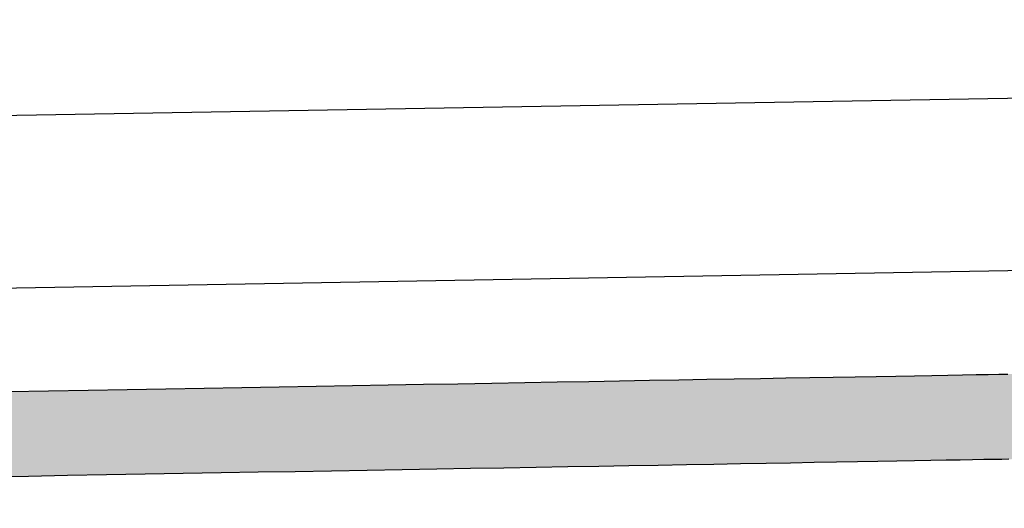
# Model space of a CAD drawing. Extents: x 562 to 7231, y 5767 to 12026.
# Tile 33 of 73: x 3442 to 3613, y 8259 to 8343. Entities that reach past the tile are written whole.
import ezdxf

# ---------------------------------------------------------------- set-up
doc = ezdxf.new("R2010")
doc.units = 0
doc.layers.get('0').update_dxf_attribs({"linetype": 'CONTINUOUS'})
doc.layers.add('LOGO', color=7, linetype='CONTINUOUS')

# ---------------------------------------------------------------- blocks, each defined once
blk = doc.blocks.new('*U29')
at = {"layer": 'LOGO', "color": 8, "linetype": 'CONTINUOUS', "extrusion": (0, 0, -1)}
for points in [[(-2.698, 31.16), (-73.405, 30.582), (-1.413, 30.582)], [(-3.351, 31.226), (-72.119, 31.16), (-2.698, 31.16)], [(-2.698, 31.16), (-72.119, 31.16), (-73.405, 30.582)], [(-3.351, 31.226), (-71.417, 31.226), (-72.119, 31.16)], [(-1.413, 30.582), (-74.315, 29.53), (-0.502, 29.53)], [(-1.413, 30.582), (-73.405, 30.582), (-74.315, 29.53)], [(-0.502, 29.53), (-74.438, 29.093), (-0.38, 29.093)], [(-0.502, 29.53), (-74.315, 29.53), (-74.438, 29.093)]]:
    blk.add_solid(points, dxfattribs=at)
blk = doc.blocks.new('KLAUS')
at = {"layer": 'LOGO'}
for points in [[(45.835, 31.226, 0), (46.83, 31.226, 0), (47.818, 31.226, 0), (48.797, 31.226, 0), (49.767, 31.226, 0), (50.726, 31.226, 0), (51.675, 31.226, 0), (52.611, 31.226, 0), (53.535, 31.226, 0), (54.446, 31.226, 0), (55.342, 31.226, 0), (56.223, 31.226, 0), (57.088, 31.226, 0), (57.935, 31.226, 0), (58.766, 31.226, 0), (59.578, 31.226, 0), (60.37, 31.226, 0), (61.142, 31.226, 0), (61.894, 31.226, 0), (62.623, 31.226, 0), (63.33, 31.226, 0), (64.013, 31.226, 0), (64.672, 31.226, 0), (65.305, 31.226, 0), (65.913, 31.226, 0), (66.494, 31.226, 0), (67.047, 31.226, 0), (67.572, 31.226, 0), (68.068, 31.226, 0), (68.533, 31.226, 0), (68.967, 31.226, 0), (69.37, 31.226, 0), (69.74, 31.226, 0), (70.076, 31.226, 0), (70.378, 31.226, 0), (70.645, 31.226, 0), (70.876, 31.226, 0)], [(70.859, 29.093, 0), (70.688, 29.093, 0), (70.479, 29.093, 0), (70.234, 29.093, 0), (69.953, 29.093, 0), (69.638, 29.093, 0), (69.29, 29.093, 0), (68.909, 29.093, 0), (68.495, 29.093, 0), (68.051, 29.093, 0), (67.576, 29.093, 0), (67.071, 29.093, 0), (66.538, 29.093, 0), (65.977, 29.093, 0), (65.389, 29.093, 0), (64.775, 29.093, 0), (64.135, 29.093, 0), (63.47, 29.093, 0), (62.782, 29.093, 0), (62.071, 29.093, 0), (61.338, 29.093, 0), (60.583, 29.093, 0), (59.808, 29.093, 0), (59.014, 29.093, 0), (58.2, 29.093, 0), (57.369, 29.093, 0), (56.52, 29.093, 0), (55.655, 29.093, 0), (54.775, 29.093, 0), (53.879, 29.093, 0), (52.97, 29.093, 0), (52.048, 29.093, 0), (51.114, 29.093, 0), (50.168, 29.093, 0), (49.211, 29.093, 0), (48.245, 29.093, 0), (47.27, 29.093, 0), (46.287, 29.093, 0), (45.297, 29.093, 0)]]:
    blk.add_polyline3d(points, dxfattribs=at)
at = {"layer": 'LOGO', "color": 8, "linetype": 'CONTINUOUS'}
blk.add_blockref('*U29', (0, 0), dxfattribs=at)

msp = doc.modelspace()

# ---------------------------------------------------------------- linework, layer by layer
for p, q in [((1732.775, 8297.073), (4392.087, 8343.491)), ((4387.611, 8313.408), (1732.775, 8267.068))]:
    msp.add_line(p, q)

# ---------------------------------------------------------------- block references
at = {"xscale": 6.929133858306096, "yscale": 6.929133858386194, "zscale": 6.929133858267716, "rotation": 0.9999999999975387}
msp.add_blockref('KLAUS', (3126.114, 8057.071), dxfattribs=at)

doc.saveas('drawing.dxf')
